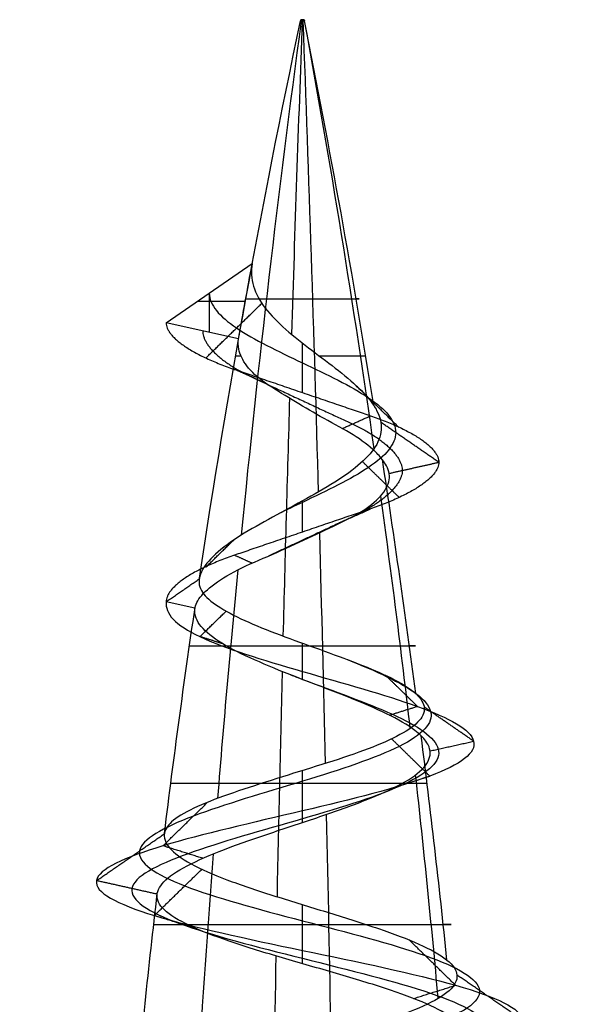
# Model space of a CAD drawing. Header units: millimetres. Extents: x -206 to 214, y -182 to 189.
# Tile 174 of 256: x 5 to 11, y 178 to 189. Entities that reach past the tile are written whole.
import ezdxf

# ---------------------------------------------------------------- set-up
doc = ezdxf.new("R2010")
doc.units = ezdxf.units.MM
doc.layers.add('Screw', color=7, linetype='Continuous', true_color=0xffffff)

msp = doc.modelspace()

# ---------------------------------------------------------------- linework, layer by layer
at = {"layer": 'Screw', "color": 7, "true_color": 0xffffff}
for p, q in [((8.171, 189.016, 1024.889), (8.168, 189.002, 1024.888)), ((8.17, 189.016, 1024.895), (8.207, 189.016, 1024.895)), ((8.173, 189.016, 1024.904), (8.17, 189.002, 1024.906)), ((8.185, 189.016, 1024.913), (8.185, 189.002, 1024.916)), ((8.189, 189.016, 1024.913), (8.189, 189.016, 1024.876)), ((8.192, 189.016, 1024.877), (8.192, 189.002, 1024.874)), ((8.201, 189.016, 1024.909), (8.203, 189.002, 1024.911)), ((8.207, 189.016, 1024.895), (8.21, 189.002, 1024.895)), ((6.69, 185.682, 1024.895), (7.636, 186.335, 1024.895)), ((7.163, 186.008, 1024.895), (7.163, 185.576, 1024.895)), ((7.034, 185.92, 1024.895), (7.56, 185.92, 1024.895)), ((7.486, 185.504, 1024.895), (6.69, 185.682, 1024.895)), ((7.005, 182.543, 1024.895), (6.69, 182.614, 1024.895))]:
    msp.add_line(p, q, dxfattribs=at)
at = {"layer": 'Screw', "color": 7, "true_color": 0xffffff, "extrusion": (0.018848, -3.04431e-14, -0.999822)}
msp.add_arc((167.315, 129.515, -1024.558), 104.311, 278.57845, 282, dxfattribs=at)
at = {"layer": 'Screw', "color": 7, "true_color": 0xffffff, "extrusion": (-0.772512, 3.28448e-13, 0.635)}
for start, end in [(258, 261.15889), (261.37148, 262.7652), (263.10315, 264.44953)]:
    msp.add_arc((-167.315, 898.953, 644.483), 104.311, start, end, dxfattribs=at)
at = {"layer": 'Screw', "color": 7, "true_color": 0xffffff, "extrusion": (0.984564, -2.08383e-13, 0.175023)}
for start, end in [(78, 79.92855), (80.32112, 81.77536), (81.99168, 83.36379), (83.72372, 85.07324)]:
    msp.add_arc((167.315, 905.632, 187.443), 104.311, start, end, dxfattribs=at)
at = {"layer": 'Screw', "color": 7, "true_color": 0xffffff, "extrusion": (0, -1, 0)}
for centre, radius, start, end in [((8.189, 1024.895, -189.009), 0.02, 360, 199.8), ((8.189, 1024.895, -189.009), 0.02, 199.8, 0), ((8.189, 1024.895, -185.946), 0.624, 181.08, 19.08), ((8.189, 1024.895, -185.315), 0.736, 156.5472, 181.08), ((8.189, 1024.895, -185.315), 0.736, 19.08, 75.1887), ((8.189, 1024.895, -182.128), 1.244, 181.08, 19.08), ((8.189, 1024.895, -180.614), 1.45, 19.08, 181.08), ((8.189, 1024.895, -179.064), 1.637, 181.08, 19.08)]:
    msp.add_arc(centre, radius, start, end, dxfattribs=at)
at = {"layer": 'Screw', "color": 7, "true_color": 0xffffff, "extrusion": (0, 1, 0)}
for centre, radius, start, end in [((-8.189, 1024.895, 189.002), 0.0215, 358.92, 160.92), ((-8.189, 1024.895, 189.002), 0.0215, 340.2, 358.92), ((-8.189, 1024.895, 189.002), 0.0215, 180, 340.2), ((-8.189, 1024.895, 189.016), 0.0186, 340.2, 180), ((-8.189, 1024.895, 189.016), 0.0186, 180, 340.2), ((-8.189, 1024.895, 189.002), 0.0215, 160.92, 180)]:
    msp.add_arc(centre, radius, start, end, dxfattribs=at)
at = {"layer": 'Screw', "color": 7, "true_color": 0xffffff, "extrusion": (-0.984564, 2.08383e-13, -0.175023)}
for start, end in [(258, 260.89587), (261.14492, 262.55307), (262.86319, 264.21696)]:
    msp.add_arc((-167.315, 1109.651, -187.443), 104.311, start, end, dxfattribs=at)
at = {"layer": 'Screw', "color": 7, "true_color": 0xffffff, "extrusion": (-0.506335, 1.06506e-13, -0.862337)}
for start, end in [(258, 260.63153), (260.92032, 262.34029), (262.62334, 263.9836)]:
    msp.add_arc((-167.315, 613.888, -887.951), 104.311, start, end, dxfattribs=at)
at = {"layer": 'Screw', "color": 7, "true_color": 0xffffff, "extrusion": (-0.326888, -5.09801e-14, 0.945063)}
for start, end in [(99.63402, 102), (96.2506, 97.6164)]:
    msp.add_arc((-167.315, 240.755, 965.913), 104.311, start, end, dxfattribs=at)
at = {"layer": 'Screw', "color": 7, "true_color": 0xffffff, "extrusion": (0, 0, -1)}
msp.add_arc((-110.198, 167.315, -1024.895), 104.311, 10.04253, 10.50624, dxfattribs=at)
at = {"layer": 'Screw', "color": 7, "true_color": 0xffffff, "extrusion": (-0.326888, -5.09939e-14, 0.945063)}
msp.add_arc((-167.315, 240.755, 965.913), 104.311, 97.87323, 99.30429, dxfattribs=at)
at = {"layer": 'Screw', "color": 7, "true_color": 0xffffff, "extrusion": (0.018848, -3.04422e-14, -0.999822)}
msp.add_arc((167.315, 129.515, -1024.558), 104.311, 277.02372, 278.39931, dxfattribs=at)
at = {"layer": 'Screw', "color": 7, "true_color": 0xffffff, "extrusion": (0.018848, -3.04394e-14, -0.999822)}
msp.add_arc((167.315, 129.515, -1024.558), 104.311, 275.31878, 276.65673, dxfattribs=at)
at = {"layer": 'Screw', "color": 7, "true_color": 0xffffff}
for points, knots in [([(7.636, 186.335, 1024.895), (7.621, 186.25, 1024.979), (7.625, 186.166, 1025.069), (7.674, 186.003, 1025.239), (7.719, 185.922, 1025.321), (7.841, 185.764, 1025.459), (7.919, 185.685, 1025.516), (8.094, 185.532, 1025.593), (8.192, 185.455, 1025.613), (8.39, 185.304, 1025.612), (8.492, 185.229, 1025.59), (8.679, 185.082, 1025.506), (8.766, 185.008, 1025.443), (8.891, 184.881, 1025.308), (8.938, 184.826, 1025.24), (8.973, 184.772, 1025.166)], [0, 0, 0, 0, 0.00517405, 0.00517405, 0.01034873, 0.01034873, 0.01558777, 0.01558777, 0.02087104, 0.02087104, 0.02626269, 0.02626269, 0.03170822, 0.03170822, 0.0359002, 0.0359002, 0.0359002, 0.0359002]), ([(7.163, 186.008, 1024.895), (7.163, 185.88, 1025.164), (7.274, 185.753, 1025.43), (7.653, 185.497, 1025.81), (7.92, 185.369, 1025.92), (8.457, 185.114, 1025.92), (8.724, 184.986, 1025.81), (9.104, 184.73, 1025.43), (9.214, 184.602, 1025.163), (9.214, 184.347, 1024.626), (9.104, 184.219, 1024.359), (8.724, 183.963, 1023.98), (8.457, 183.835, 1023.869), (8.1, 183.665, 1023.869), (8.011, 183.623, 1023.881), (7.926, 183.581, 1023.904)], [0, 0, 0, 0, 0.947774, 0.947774, 1.895547, 1.895547, 2.843321, 2.843321, 3.791094, 3.791094, 4.738868, 4.738868, 5.686641, 5.686641, 6.000094, 6.000094, 6.000094, 6.000094]), ([(9.066, 184.18, 1025.198), (9.038, 184.216, 1025.262), (9.002, 184.253, 1025.322), (8.893, 184.351, 1025.467), (8.807, 184.413, 1025.545), (8.61, 184.531, 1025.665), (8.496, 184.589, 1025.707), (8.28, 184.712, 1025.736), (8.174, 184.774, 1025.731), (7.97, 184.898, 1025.68), (7.87, 184.961, 1025.634), (7.697, 185.078, 1025.506), (7.626, 185.143, 1025.425), (7.531, 185.269, 1025.254), (7.501, 185.332, 1025.165), (7.48, 185.43, 1025.015), (7.479, 185.468, 1024.955), (7.486, 185.504, 1024.895)], [0.6025161, 0.6025161, 0.6025161, 0.6025161, 0.6376367, 0.6376367, 0.695451, 0.695451, 0.7540424, 0.7540424, 0.8082466, 0.8082466, 0.8637674, 0.8637674, 0.9186339, 0.9186339, 0.9683673, 0.9683673, 1, 1, 1, 1]), ([(8.973, 184.772, 1025.166), (8.985, 184.754, 1025.142), (8.995, 184.736, 1025.117), (9.042, 184.647, 1024.988), (9.058, 184.575, 1024.875), (9.049, 184.434, 1024.651), (9.021, 184.362, 1024.536), (8.923, 184.223, 1024.326), (8.852, 184.154, 1024.229), (8.679, 184.015, 1024.066), (8.573, 183.945, 1024), (8.345, 183.809, 1023.911), (8.22, 183.74, 1023.888), (7.969, 183.604, 1023.889), (7.841, 183.535, 1023.915), (7.602, 183.401, 1024.011), (7.489, 183.334, 1024.084), (7.297, 183.199, 1024.263), (7.216, 183.128, 1024.373), (7.102, 182.996, 1024.61), (7.066, 182.933, 1024.741), (7.055, 182.874, 1024.873)], [0.0359002, 0.0359002, 0.0359002, 0.0359002, 0.03728194, 0.03728194, 0.042918, 0.042918, 0.04869105, 0.04869105, 0.05453393, 0.05453393, 0.06051555, 0.06051555, 0.06657532, 0.06657532, 0.07276908, 0.07276908, 0.0790522, 0.0790522, 0.08547717, 0.08547717, 0.09171949, 0.09171949, 0.09171949, 0.09171949]), ([(7.007, 182.552, 1024.873), (7.016, 182.599, 1024.744), (7.048, 182.651, 1024.617), (7.151, 182.76, 1024.378), (7.228, 182.819, 1024.263), (7.416, 182.936, 1024.066), (7.533, 182.995, 1023.981), (7.786, 183.104, 1023.863), (7.923, 183.164, 1023.829), (8.185, 183.283, 1023.816), (8.314, 183.343, 1023.832), (8.56, 183.461, 1023.911), (8.682, 183.517, 1023.975), (8.883, 183.631, 1024.141), (8.966, 183.692, 1024.242), (9.083, 183.813, 1024.457), (9.121, 183.874, 1024.574), (9.153, 183.992, 1024.817), (9.145, 184.047, 1024.947), (9.101, 184.131, 1025.111), (9.085, 184.155, 1025.156), (9.066, 184.18, 1025.198)], [0.0035642, 0.0035642, 0.0035642, 0.0035642, 0.0652627, 0.0652627, 0.1310071, 0.1310071, 0.1990783, 0.1990783, 0.265971, 0.265971, 0.3288149, 0.3288149, 0.3938542, 0.3938542, 0.4568098, 0.4568098, 0.5170571, 0.5170571, 0.5789705, 0.5789705, 0.6025161, 0.6025161, 0.6025161, 0.6025161]), ([(7.055, 182.874, 1024.873), (7.054, 182.871, 1024.881), (7.054, 182.868, 1024.888), (7.044, 182.805, 1025.031), (7.061, 182.75, 1025.172), (7.143, 182.647, 1025.433), (7.208, 182.597, 1025.556), (7.374, 182.494, 1025.775), (7.48, 182.44, 1025.871), (7.718, 182.334, 1026.023), (7.855, 182.281, 1026.079), (8.137, 182.176, 1026.139), (8.286, 182.123, 1026.144), (8.575, 182.018, 1026.103), (8.719, 181.965, 1026.055), (8.981, 181.861, 1025.913), (9.101, 181.809, 1025.817), (9.299, 181.705, 1025.594), (9.379, 181.654, 1025.464), (9.434, 181.603, 1025.326)], [0.09171949, 0.09171949, 0.09171949, 0.09171949, 0.09206875, 0.09206875, 0.09842565, 0.09842565, 0.10462555, 0.10462555, 0.1110412, 0.1110412, 0.11759669, 0.11759669, 0.12421277, 0.12421277, 0.13095434, 0.13095434, 0.13775803, 0.13775803, 0.14451072, 0.14451072, 0.14451072, 0.14451072]), ([(6.69, 182.614, 1024.895), (6.674, 182.486, 1025.287), (6.788, 182.358, 1025.705), (7.333, 182.102, 1026.341), (7.746, 181.975, 1026.554), (8.631, 181.719, 1026.618), (9.099, 181.591, 1026.466), (9.805, 181.335, 1025.85), (10.039, 181.208, 1025.388), (10.103, 180.952, 1024.402), (9.931, 180.824, 1023.885), (9.244, 180.568, 1023.107), (8.732, 180.441, 1022.852), (7.646, 180.185, 1022.788), (7.078, 180.057, 1022.981), (6.23, 179.801, 1023.739), (5.945, 179.674, 1024.302), (5.9, 179.418, 1025.488), (6.142, 179.29, 1026.089), (6.977, 179.034, 1026.96), (7.575, 178.907, 1027.225), (8.802, 178.651, 1027.25), (9.423, 178.523, 1027.01), (10.322, 178.267, 1026.147), (10.595, 178.14, 1025.528), (10.621, 177.884, 1024.261), (10.373, 177.756, 1023.621), (9.481, 177.5, 1022.693), (8.842, 177.373, 1022.411), (7.535, 177.117, 1022.386), (6.875, 176.989, 1022.642), (5.918, 176.733, 1023.563), (5.625, 176.606, 1024.221), (5.606, 176.35, 1025.568), (5.88, 176.222, 1026.243), (6.831, 175.967, 1027.212), (7.505, 175.839, 1027.5), (8.872, 175.583, 1027.513), (9.557, 175.455, 1027.237), (10.54, 175.2, 1026.272), (10.832, 175.072, 1025.588), (10.845, 174.816, 1024.201), (10.565, 174.688, 1023.506), (9.586, 174.433, 1022.509), (8.892, 174.305, 1022.213), (7.485, 174.049, 1022.2), (6.78, 173.921, 1022.484), (5.769, 173.666, 1023.477), (5.472, 173.538, 1024.181), (5.454, 173.298, 1025.519), (5.663, 173.186, 1026.15), (6.448, 172.962, 1027.141), (7.018, 172.851, 1027.499), (8.269, 172.627, 1027.77), (8.945, 172.515, 1027.683), (10.098, 172.291, 1027.093), (10.57, 172.179, 1026.591), (11.093, 171.956, 1025.388), (11.14, 171.844, 1024.692), (10.776, 171.62, 1023.417), (10.367, 171.508, 1022.842), (9.264, 171.285, 1022.079), (8.575, 171.173, 1021.892), (7.222, 170.949, 1022.003), (6.564, 170.837, 1022.3), (5.578, 170.614, 1023.254), (5.254, 170.502, 1023.909), (5.096, 170.278, 1025.287), (5.281, 170.166, 1026.002), (6.053, 169.942, 1027.158), (6.643, 169.831, 1027.596), (7.973, 169.607, 1027.999), (8.707, 169.495, 1027.963), (9.991, 169.271, 1027.431), (10.536, 169.159, 1026.937), (11.191, 168.936, 1025.712), (11.299, 168.824, 1024.985), (11.028, 168.6, 1023.622), (10.65, 168.488, 1022.991), (9.576, 168.265, 1022.109), (8.883, 168.153, 1021.862), (7.494, 167.929, 1021.862), (6.802, 167.817, 1022.109), (5.727, 167.594, 1022.991), (5.349, 167.482, 1023.622), (5.078, 167.258, 1024.985), (5.186, 167.146, 1025.712), (5.841, 166.922, 1026.937), (6.386, 166.811, 1027.431), (7.67, 166.587, 1027.963), (8.404, 166.475, 1027.999), (9.734, 166.251, 1027.596), (10.325, 166.139, 1027.158), (11.097, 165.916, 1026.002), (11.275, 165.804, 1025.289), (11.139, 165.58, 1023.906), (10.825, 165.468, 1023.241), (9.842, 165.245, 1022.259), (9.177, 165.133, 1021.944), (7.795, 164.909, 1021.808), (7.081, 164.797, 1021.987), (5.926, 164.574, 1022.759), (5.488, 164.462, 1023.349), (5.084, 164.238, 1024.679), (5.121, 164.126, 1025.414), (5.652, 163.902, 1026.697), (6.146, 163.791, 1027.242), (7.372, 163.567, 1027.897), (8.099, 163.455, 1028.005), (9.462, 163.231, 1027.734), (10.093, 163.119, 1027.356), (10.974, 162.896, 1026.282), (11.222, 162.784, 1025.59), (11.222, 162.56, 1024.2), (10.974, 162.448, 1023.508), (10.093, 162.225, 1022.434), (9.462, 162.113, 1022.055), (8.099, 161.889, 1021.784), (7.372, 161.777, 1021.892), (6.146, 161.553, 1022.547), (5.652, 161.442, 1023.092), (5.121, 161.218, 1024.376), (5.084, 161.106, 1025.11), (5.488, 160.882, 1026.44), (5.926, 160.771, 1027.031), (7.081, 160.547, 1027.803), (7.795, 160.435, 1027.981), (9.177, 160.211, 1027.845), (9.842, 160.099, 1027.531), (10.825, 159.876, 1026.548), (11.139, 159.764, 1025.884), (11.275, 159.54, 1024.501), (11.097, 159.428, 1023.787), (10.325, 159.205, 1022.632), (9.734, 159.093, 1022.194), (8.404, 158.869, 1021.791), (7.67, 158.757, 1021.827), (6.386, 158.533, 1022.358), (5.841, 158.422, 1022.852), (5.186, 158.198, 1024.078), (5.078, 158.086, 1024.805), (5.349, 157.862, 1026.168), (5.727, 157.75, 1026.799), (6.802, 157.527, 1027.68), (7.494, 157.415, 1027.928), (8.883, 157.191, 1027.928), (9.576, 157.079, 1027.68), (10.65, 156.856, 1026.799), (11.028, 156.744, 1026.168), (11.299, 156.52, 1024.805), (11.191, 156.408, 1024.078), (10.536, 156.185, 1022.852), (9.991, 156.073, 1022.358), (8.707, 155.849, 1021.827), (7.973, 155.737, 1021.791), (6.643, 155.513, 1022.194), (6.053, 155.402, 1022.632), (5.281, 155.178, 1023.787), (5.102, 155.066, 1024.501), (5.238, 154.842, 1025.884), (5.553, 154.73, 1026.548), (6.535, 154.507, 1027.531), (7.2, 154.395, 1027.845), (8.583, 154.171, 1027.981), (9.296, 154.059, 1027.803), (10.452, 153.836, 1027.031), (10.89, 153.724, 1026.44), (11.293, 153.5, 1025.11), (11.257, 153.388, 1024.376), (10.725, 153.165, 1023.092), (10.231, 153.053, 1022.547), (9.006, 152.829, 1021.892), (8.278, 152.717, 1021.784), (6.915, 152.493, 1022.055), (6.285, 152.382, 1022.434), (5.403, 152.158, 1023.508), (5.156, 152.046, 1024.199), (5.156, 151.934, 1024.895)], [0.0909091, 0.0909091, 0.0909091, 0.0909091, 0.1022727, 0.1022727, 0.1136364, 0.1136364, 0.125, 0.125, 0.1363636, 0.1363636, 0.1477273, 0.1477273, 0.1590909, 0.1590909, 0.1704545, 0.1704545, 0.1818182, 0.1818182, 0.1931818, 0.1931818, 0.2045455, 0.2045455, 0.2159091, 0.2159091, 0.2272727, 0.2272727, 0.2386364, 0.2386364, 0.25, 0.25, 0.2613636, 0.2613636, 0.2727273, 0.2727273, 0.2840909, 0.2840909, 0.2954545, 0.2954545, 0.3068182, 0.3068182, 0.3181818, 0.3181818, 0.3295455, 0.3295455, 0.3409091, 0.3409091, 0.3522727, 0.3522727, 0.3636364, 0.3636364, 0.3735795, 0.3735795, 0.3835227, 0.3835227, 0.3934659, 0.3934659, 0.4034091, 0.4034091, 0.4133523, 0.4133523, 0.4232955, 0.4232955, 0.4332386, 0.4332386, 0.4431818, 0.4431818, 0.453125, 0.453125, 0.4630682, 0.4630682, 0.4730114, 0.4730114, 0.4829545, 0.4829545, 0.4928977, 0.4928977, 0.5028409, 0.5028409, 0.5127841, 0.5127841, 0.5227273, 0.5227273, 0.5326705, 0.5326705, 0.5426136, 0.5426136, 0.5525568, 0.5525568, 0.5625, 0.5625, 0.5724432, 0.5724432, 0.5823864, 0.5823864, 0.5923295, 0.5923295, 0.6022727, 0.6022727, 0.6122159, 0.6122159, 0.6221591, 0.6221591, 0.6321023, 0.6321023, 0.6420455, 0.6420455, 0.6519886, 0.6519886, 0.6619318, 0.6619318, 0.671875, 0.671875, 0.6818182, 0.6818182, 0.6917614, 0.6917614, 0.7017045, 0.7017045, 0.7116477, 0.7116477, 0.7215909, 0.7215909, 0.7315341, 0.7315341, 0.7414773, 0.7414773, 0.7514205, 0.7514205, 0.7613636, 0.7613636, 0.7713068, 0.7713068, 0.78125, 0.78125, 0.7911932, 0.7911932, 0.8011364, 0.8011364, 0.8110795, 0.8110795, 0.8210227, 0.8210227, 0.8309659, 0.8309659, 0.8409091, 0.8409091, 0.8508523, 0.8508523, 0.8607955, 0.8607955, 0.8707386, 0.8707386, 0.8806818, 0.8806818, 0.890625, 0.890625, 0.9005682, 0.9005682, 0.9105114, 0.9105114, 0.9204545, 0.9204545, 0.9303977, 0.9303977, 0.9403409, 0.9403409, 0.9502841, 0.9502841, 0.9602273, 0.9602273, 0.9701705, 0.9701705, 0.9801136, 0.9801136, 0.9900568, 0.9900568, 1, 1, 1, 1]), ([(9.494, 181.14, 1025.346), (9.473, 181.16, 1025.396), (9.45, 181.179, 1025.446), (9.346, 181.259, 1025.637), (9.239, 181.32, 1025.769), (8.991, 181.441, 1025.98), (8.847, 181.502, 1026.063), (8.545, 181.623, 1026.171), (8.383, 181.684, 1026.196), (8.068, 181.805, 1026.188), (7.911, 181.867, 1026.155), (7.625, 181.989, 1026.036), (7.492, 182.05, 1025.95), (7.272, 182.172, 1025.739), (7.181, 182.234, 1025.613), (7.054, 182.356, 1025.343), (7.016, 182.418, 1025.195), (7.002, 182.501, 1024.997), (7.002, 182.522, 1024.946), (7.005, 182.543, 1024.895)], [0.93736705, 0.93736705, 0.93736705, 0.93736705, 0.94016165, 0.94016165, 0.94869079, 0.94869079, 0.95708589, 0.95708589, 0.96537684, 0.96537684, 0.9735392, 0.9735392, 0.98158546, 0.98158546, 0.98951045, 0.98951045, 0.99730872, 0.99730872, 1, 1, 1, 1]), ([(8.684, 181.977, 1026.059), (8.839, 181.915, 1026.01), (8.988, 181.852, 1025.931), (9.383, 181.662, 1025.603), (9.566, 181.534, 1025.264), (9.63, 181.279, 1024.526), (9.509, 181.151, 1024.132), (8.997, 180.895, 1023.529), (8.608, 180.767, 1023.326), (7.77, 180.512, 1023.262), (7.326, 180.384, 1023.403), (6.652, 180.128, 1023.987), (6.418, 180, 1024.425), (6.374, 179.745, 1025.364), (6.564, 179.617, 1025.842), (7.224, 179.361, 1026.538), (7.699, 179.233, 1026.751), (8.678, 178.978, 1026.777), (9.175, 178.85, 1026.588), (9.9, 178.594, 1025.9), (10.122, 178.466, 1025.404), (10.148, 178.211, 1024.385), (9.95, 178.083, 1023.868), (9.234, 177.827, 1023.115), (8.718, 177.699, 1022.885), (7.659, 177.444, 1022.859), (7.122, 177.316, 1023.065), (6.341, 177.06, 1023.81), (6.099, 176.932, 1024.345), (6.08, 176.677, 1025.444), (6.303, 176.549, 1025.996), (7.078, 176.293, 1026.79), (7.629, 176.165, 1027.026), (8.748, 175.91, 1027.039), (9.31, 175.782, 1026.815), (10.118, 175.526, 1026.025), (10.358, 175.398, 1025.465), (10.371, 175.143, 1024.325), (10.143, 175.015, 1023.753), (9.339, 174.759, 1022.932), (8.768, 174.631, 1022.687), (7.609, 174.376, 1022.674), (7.027, 174.248, 1022.906), (6.191, 173.992, 1023.724), (5.945, 173.864, 1024.305), (5.927, 173.625, 1025.411), (6.098, 173.513, 1025.933), (6.745, 173.289, 1026.757), (7.217, 173.177, 1027.056), (8.255, 172.954, 1027.285), (8.817, 172.842, 1027.215), (9.779, 172.618, 1026.726), (10.174, 172.506, 1026.309), (10.614, 172.282, 1025.307), (10.655, 172.171, 1024.726), (10.355, 171.947, 1023.658), (10.013, 171.835, 1023.176), (9.091, 171.611, 1022.533), (8.513, 171.499, 1022.374), (7.377, 171.276, 1022.464), (6.822, 171.164, 1022.711), (5.99, 170.94, 1023.512), (5.715, 170.828, 1024.063), (5.578, 170.605, 1025.226), (5.735, 170.493, 1025.829), (6.386, 170.269, 1026.804), (6.885, 170.157, 1027.174), (8.007, 169.934, 1027.514), (8.626, 169.822, 1027.484), (9.71, 169.598, 1027.035), (10.17, 169.486, 1026.619), (10.723, 169.262, 1025.584), (10.814, 169.151, 1024.971), (10.585, 168.927, 1023.82), (10.266, 168.815, 1023.288), (9.359, 168.591, 1022.544), (8.775, 168.479, 1022.335), (7.602, 168.256, 1022.335), (7.018, 168.144, 1022.544), (6.112, 167.92, 1023.288), (5.793, 167.808, 1023.82), (5.564, 167.585, 1024.971), (5.655, 167.473, 1025.584), (6.208, 167.249, 1026.619), (6.667, 167.137, 1027.035), (7.751, 166.914, 1027.484), (8.371, 166.802, 1027.514), (9.493, 166.578, 1027.174), (9.991, 166.466, 1026.804), (10.643, 166.242, 1025.829), (10.793, 166.131, 1025.227), (10.679, 165.907, 1024.06), (10.413, 165.795, 1023.499), (9.584, 165.571, 1022.67), (9.023, 165.459, 1022.405), (7.856, 165.236, 1022.29), (7.254, 165.124, 1022.441), (6.279, 164.9, 1023.092), (5.909, 164.788, 1023.591), (5.569, 164.565, 1024.713), (5.599, 164.453, 1025.333), (6.048, 164.229, 1026.416), (6.465, 164.117, 1026.876), (7.499, 163.894, 1027.429), (8.113, 163.782, 1027.52), (9.263, 163.558, 1027.291), (9.795, 163.446, 1026.972), (10.539, 163.222, 1026.065), (10.748, 163.111, 1025.481), (10.748, 162.887, 1024.308), (10.539, 162.775, 1023.724), (9.795, 162.551, 1022.818), (9.263, 162.439, 1022.499), (8.113, 162.216, 1022.27), (7.499, 162.104, 1022.361), (6.465, 161.88, 1022.914), (6.048, 161.768, 1023.374), (5.599, 161.545, 1024.457), (5.569, 161.433, 1025.077), (5.909, 161.209, 1026.199), (6.279, 161.097, 1026.697), (7.254, 160.873, 1027.349), (7.856, 160.762, 1027.5), (9.023, 160.538, 1027.385), (9.584, 160.426, 1027.119), (10.413, 160.202, 1026.29), (10.679, 160.091, 1025.729), (10.793, 159.867, 1024.562), (10.643, 159.755, 1023.96), (9.991, 159.531, 1022.985), (9.493, 159.419, 1022.616), (8.371, 159.196, 1022.275), (7.751, 159.084, 1022.306), (6.667, 158.86, 1022.754), (6.208, 158.748, 1023.171), (5.655, 158.525, 1024.205), (5.564, 158.413, 1024.819), (5.793, 158.189, 1025.969), (6.112, 158.077, 1026.501), (7.018, 157.853, 1027.245), (7.602, 157.742, 1027.454), (8.775, 157.518, 1027.454), (9.359, 157.406, 1027.245), (10.266, 157.182, 1026.501), (10.585, 157.07, 1025.969), (10.814, 156.847, 1024.819), (10.723, 156.735, 1024.205), (10.17, 156.511, 1023.171), (9.71, 156.399, 1022.754), (8.626, 156.176, 1022.306), (8.007, 156.064, 1022.275), (6.885, 155.84, 1022.616), (6.386, 155.728, 1022.985), (5.735, 155.505, 1023.96), (5.584, 155.393, 1024.562), (5.699, 155.169, 1025.729), (5.964, 155.057, 1026.29), (6.793, 154.833, 1027.119), (7.354, 154.722, 1027.385), (8.521, 154.498, 1027.5), (9.123, 154.386, 1027.349), (10.098, 154.162, 1026.697), (10.468, 154.05, 1026.199), (10.808, 153.827, 1025.077), (10.778, 153.715, 1024.457), (10.329, 153.491, 1023.374), (9.912, 153.379, 1022.914), (8.878, 153.156, 1022.361), (8.264, 153.044, 1022.27), (7.114, 152.82, 1022.499), (6.582, 152.708, 1022.818), (5.838, 152.485, 1023.724), (5.629, 152.373, 1024.308), (5.629, 152.261, 1024.895)], [9.962929, 9.962929, 9.962929, 9.962929, 10.425509, 10.425509, 11.373282, 11.373282, 12.321056, 12.321056, 13.268829, 13.268829, 14.216603, 14.216603, 15.164377, 15.164377, 16.11215, 16.11215, 17.059924, 17.059924, 18.007697, 18.007697, 18.955471, 18.955471, 19.903244, 19.903244, 20.851018, 20.851018, 21.798791, 21.798791, 22.746565, 22.746565, 23.694338, 23.694338, 24.642112, 24.642112, 25.589885, 25.589885, 26.537659, 26.537659, 27.485432, 27.485432, 28.433206, 28.433206, 29.38098, 29.38098, 30.328753, 30.328753, 31.158055, 31.158055, 31.987357, 31.987357, 32.816659, 32.816659, 33.64596, 33.64596, 34.475262, 34.475262, 35.304564, 35.304564, 36.133866, 36.133866, 36.963168, 36.963168, 37.79247, 37.79247, 38.621772, 38.621772, 39.451073, 39.451073, 40.280375, 40.280375, 41.109677, 41.109677, 41.938979, 41.938979, 42.768281, 42.768281, 43.597583, 43.597583, 44.426884, 44.426884, 45.256186, 45.256186, 46.085488, 46.085488, 46.91479, 46.91479, 47.744092, 47.744092, 48.573394, 48.573394, 49.402695, 49.402695, 50.231997, 50.231997, 51.061299, 51.061299, 51.890601, 51.890601, 52.719903, 52.719903, 53.549205, 53.549205, 54.378507, 54.378507, 55.207808, 55.207808, 56.03711, 56.03711, 56.866412, 56.866412, 57.695714, 57.695714, 58.525016, 58.525016, 59.354318, 59.354318, 60.183619, 60.183619, 61.012921, 61.012921, 61.842223, 61.842223, 62.671525, 62.671525, 63.500827, 63.500827, 64.330129, 64.330129, 65.15943, 65.15943, 65.988732, 65.988732, 66.818034, 66.818034, 67.647336, 67.647336, 68.476638, 68.476638, 69.30594, 69.30594, 70.135242, 70.135242, 70.964543, 70.964543, 71.793845, 71.793845, 72.623147, 72.623147, 73.452449, 73.452449, 74.281751, 74.281751, 75.111053, 75.111053, 75.940354, 75.940354, 76.769656, 76.769656, 77.598958, 77.598958, 78.42826, 78.42826, 79.257562, 79.257562, 80.086864, 80.086864, 80.916165, 80.916165, 81.745467, 81.745467, 82.574769, 82.574769, 83.404071, 83.404071, 83.404071, 83.404071]), ([(8.058, 181.81, 1026.177), (8.101, 181.793, 1026.186), (8.145, 181.777, 1026.192), (8.529, 181.632, 1026.228), (8.896, 181.504, 1026.119), (9.458, 181.249, 1025.647), (9.65, 181.121, 1025.286), (9.714, 180.865, 1024.504), (9.584, 180.737, 1024.088), (9.041, 180.482, 1023.454), (8.63, 180.354, 1023.242), (7.748, 180.098, 1023.178), (7.282, 179.97, 1023.328), (6.577, 179.715, 1023.943), (6.334, 179.587, 1024.403), (6.29, 179.331, 1025.386), (6.489, 179.203, 1025.885), (7.18, 178.948, 1026.613), (7.677, 178.82, 1026.836), (8.7, 178.564, 1026.861), (9.219, 178.436, 1026.663), (9.975, 178.181, 1025.944), (10.206, 178.053, 1025.426), (10.232, 177.797, 1024.363), (10.025, 177.669, 1023.824), (9.277, 177.414, 1023.04), (8.74, 177.286, 1022.801), (7.637, 177.03, 1022.775), (7.078, 176.902, 1022.99), (6.266, 176.647, 1023.766), (6.015, 176.519, 1024.323), (5.996, 176.263, 1025.466), (6.228, 176.135, 1026.04), (7.034, 175.88, 1026.865), (7.607, 175.752, 1027.11), (8.77, 175.496, 1027.123), (9.354, 175.368, 1026.89), (10.193, 175.113, 1026.069), (10.443, 174.985, 1025.487), (10.455, 174.729, 1024.303), (10.218, 174.601, 1023.709), (9.383, 174.346, 1022.856), (8.79, 174.218, 1022.603), (7.587, 173.962, 1022.59), (6.983, 173.835, 1022.831), (6.116, 173.579, 1023.68), (5.861, 173.451, 1024.283), (5.843, 173.211, 1025.43), (6.02, 173.099, 1025.972), (6.692, 172.876, 1026.826), (7.182, 172.764, 1027.134), (8.258, 172.54, 1027.371), (8.84, 172.428, 1027.298), (9.836, 172.205, 1026.791), (10.245, 172.093, 1026.359), (10.699, 171.869, 1025.322), (10.741, 171.757, 1024.72), (10.43, 171.534, 1023.615), (10.076, 171.422, 1023.117), (9.122, 171.198, 1022.452), (8.524, 171.086, 1022.289), (7.349, 170.862, 1022.382), (6.776, 170.751, 1022.638), (5.916, 170.527, 1023.467), (5.633, 170.415, 1024.036), (5.492, 170.191, 1025.237), (5.654, 170.079, 1025.86), (6.327, 169.856, 1026.867), (6.842, 169.744, 1027.249), (8.001, 169.52, 1027.601), (8.641, 169.408, 1027.569), (9.76, 169.185, 1027.106), (10.235, 169.073, 1026.675), (10.806, 168.849, 1025.607), (10.9, 168.737, 1024.973), (10.664, 168.514, 1023.785), (10.334, 168.402, 1023.235), (9.398, 168.178, 1022.467), (8.794, 168.066, 1022.251), (7.583, 167.842, 1022.251), (6.98, 167.731, 1022.467), (6.043, 167.507, 1023.235), (5.714, 167.395, 1023.785), (5.478, 167.171, 1024.973), (5.572, 167.059, 1025.607), (6.143, 166.836, 1026.675), (6.617, 166.724, 1027.106), (7.736, 166.5, 1027.569), (8.377, 166.388, 1027.601), (9.536, 166.165, 1027.249), (10.05, 166.053, 1026.867), (10.723, 165.829, 1025.86), (10.879, 165.717, 1025.238), (10.76, 165.493, 1024.033), (10.486, 165.382, 1023.454), (9.63, 165.158, 1022.597), (9.051, 165.046, 1022.323), (7.845, 164.822, 1022.204), (7.223, 164.711, 1022.36), (6.216, 164.487, 1023.033), (5.835, 164.375, 1023.548), (5.483, 164.151, 1024.707), (5.514, 164.039, 1025.347), (5.978, 163.816, 1026.466), (6.408, 163.704, 1026.941), (7.477, 163.48, 1027.512), (8.11, 163.368, 1027.606), (9.298, 163.145, 1027.37), (9.848, 163.033, 1027.04), (10.617, 162.809, 1026.104), (10.832, 162.697, 1025.5), (10.832, 162.473, 1024.289), (10.617, 162.362, 1023.686), (9.848, 162.138, 1022.749), (9.298, 162.026, 1022.42), (8.11, 161.802, 1022.184), (7.477, 161.69, 1022.278), (6.408, 161.467, 1022.849), (5.978, 161.355, 1023.324), (5.514, 161.131, 1024.443), (5.483, 161.019, 1025.083), (5.835, 160.796, 1026.242), (6.216, 160.684, 1026.757), (7.223, 160.46, 1027.43), (7.845, 160.348, 1027.585), (9.051, 160.125, 1027.467), (9.63, 160.013, 1027.192), (10.486, 159.789, 1026.336), (10.76, 159.677, 1025.757), (10.879, 159.453, 1024.551), (10.723, 159.342, 1023.93), (10.05, 159.118, 1022.922), (9.536, 159.006, 1022.541), (8.377, 158.782, 1022.189), (7.736, 158.67, 1022.221), (6.617, 158.447, 1022.684), (6.143, 158.335, 1023.114), (5.572, 158.111, 1024.183), (5.478, 157.999, 1024.817), (5.714, 157.776, 1026.005), (6.043, 157.664, 1026.554), (6.98, 157.44, 1027.323), (7.583, 157.328, 1027.539), (8.794, 157.105, 1027.539), (9.398, 156.993, 1027.323), (10.334, 156.769, 1026.554), (10.664, 156.657, 1026.005), (10.9, 156.433, 1024.817), (10.806, 156.322, 1024.183), (10.235, 156.098, 1023.114), (9.76, 155.986, 1022.684), (8.641, 155.762, 1022.221), (8.001, 155.65, 1022.189), (6.842, 155.427, 1022.541), (6.327, 155.315, 1022.922), (5.654, 155.091, 1023.93), (5.498, 154.979, 1024.551), (5.617, 154.756, 1025.757), (5.891, 154.644, 1026.336), (6.747, 154.42, 1027.192), (7.327, 154.308, 1027.467), (8.532, 154.085, 1027.585), (9.154, 153.973, 1027.43), (10.161, 153.749, 1026.757), (10.543, 153.637, 1026.242), (10.894, 153.413, 1025.083), (10.863, 153.302, 1024.443), (10.399, 153.078, 1023.324), (9.969, 152.966, 1022.849), (8.901, 152.742, 1022.278), (8.267, 152.63, 1022.184), (7.079, 152.407, 1022.42), (6.529, 152.295, 1022.749), (5.761, 152.071, 1023.686), (5.545, 151.959, 1024.288), (5.545, 151.847, 1024.895)], [2.782471, 2.782471, 2.782471, 2.782471, 2.974275, 2.974275, 4.461413, 4.461413, 5.948551, 5.948551, 7.435688, 7.435688, 8.922826, 8.922826, 10.409964, 10.409964, 11.897102, 11.897102, 13.384239, 13.384239, 14.871377, 14.871377, 16.358515, 16.358515, 17.845652, 17.845652, 19.33279, 19.33279, 20.819928, 20.819928, 22.307065, 22.307065, 23.794203, 23.794203, 25.281341, 25.281341, 26.768478, 26.768478, 28.255616, 28.255616, 29.742754, 29.742754, 31.229892, 31.229892, 32.717029, 32.717029, 34.204167, 34.204167, 35.691305, 35.691305, 36.99255, 36.99255, 38.293796, 38.293796, 39.595041, 39.595041, 40.896287, 40.896287, 42.197532, 42.197532, 43.498777, 43.498777, 44.800023, 44.800023, 46.101268, 46.101268, 47.402514, 47.402514, 48.703759, 48.703759, 50.005005, 50.005005, 51.30625, 51.30625, 52.607496, 52.607496, 53.908741, 53.908741, 55.209987, 55.209987, 56.511232, 56.511232, 57.812478, 57.812478, 59.113723, 59.113723, 60.414969, 60.414969, 61.716214, 61.716214, 63.01746, 63.01746, 64.318705, 64.318705, 65.619951, 65.619951, 66.921196, 66.921196, 68.222442, 68.222442, 69.523687, 69.523687, 70.824933, 70.824933, 72.126178, 72.126178, 73.427423, 73.427423, 74.728669, 74.728669, 76.029914, 76.029914, 77.33116, 77.33116, 78.632405, 78.632405, 79.933651, 79.933651, 81.234896, 81.234896, 82.536142, 82.536142, 83.837387, 83.837387, 85.138633, 85.138633, 86.439878, 86.439878, 87.741124, 87.741124, 89.042369, 89.042369, 90.343615, 90.343615, 91.64486, 91.64486, 92.946106, 92.946106, 94.247351, 94.247351, 95.548597, 95.548597, 96.849842, 96.849842, 98.151088, 98.151088, 99.452333, 99.452333, 100.753579, 100.753579, 102.054824, 102.054824, 103.35607, 103.35607, 104.657315, 104.657315, 105.95856, 105.95856, 107.259806, 107.259806, 108.561051, 108.561051, 109.862297, 109.862297, 111.163542, 111.163542, 112.464788, 112.464788, 113.766033, 113.766033, 115.067279, 115.067279, 116.368524, 116.368524, 117.66977, 117.66977, 118.971015, 118.971015, 118.971015, 118.971015]), ([(9.434, 181.603, 1025.326), (9.435, 181.602, 1025.322), (9.437, 181.601, 1025.319), (9.494, 181.548, 1025.171), (9.525, 181.496, 1025.015), (9.531, 181.392, 1024.705), (9.506, 181.339, 1024.545), (9.404, 181.236, 1024.247), (9.324, 181.184, 1024.103), (9.123, 181.081, 1023.855), (8.998, 181.029, 1023.746), (8.72, 180.925, 1023.579), (8.562, 180.874, 1023.519), (8.239, 180.772, 1023.457), (8.069, 180.72, 1023.454), (7.74, 180.616, 1023.506), (7.577, 180.564, 1023.563), (7.282, 180.463, 1023.727), (7.146, 180.411, 1023.837), (6.922, 180.31, 1024.094), (6.831, 180.26, 1024.246), (6.713, 180.164, 1024.553), (6.68, 180.118, 1024.71), (6.671, 180.07, 1024.866)], [0.14451072, 0.14451072, 0.14451072, 0.14451072, 0.14468214, 0.14468214, 0.15167634, 0.15167634, 0.1587722, 0.1587722, 0.16595911, 0.16595911, 0.17322268, 0.17322268, 0.18059749, 0.18059749, 0.18803088, 0.18803088, 0.19558335, 0.19558335, 0.2031895, 0.2031895, 0.21089184, 0.21089184, 0.21790536, 0.21790536, 0.21790536, 0.21790536]), ([(6.591, 179.407, 1024.865), (6.601, 179.462, 1024.687), (6.642, 179.519, 1024.509), (6.781, 179.635, 1024.174), (6.884, 179.695, 1024.013), (7.136, 179.814, 1023.743), (7.288, 179.875, 1023.63), (7.615, 179.995, 1023.468), (7.794, 180.055, 1023.416), (8.153, 180.174, 1023.379), (8.337, 180.235, 1023.394), (8.68, 180.355, 1023.485), (8.845, 180.415, 1023.562), (9.131, 180.534, 1023.766), (9.256, 180.595, 1023.895), (9.448, 180.715, 1024.182), (9.518, 180.776, 1024.344), (9.595, 180.896, 1024.677), (9.603, 180.957, 1024.851), (9.565, 181.058, 1025.13), (9.535, 181.099, 1025.241), (9.494, 181.14, 1025.346)], [0.84938904, 0.84938904, 0.84938904, 0.84938904, 0.85846734, 0.85846734, 0.86795273, 0.86795273, 0.87736896, 0.87736896, 0.88666709, 0.88666709, 0.8958651, 0.8958651, 0.90494255, 0.90494255, 0.9139247, 0.9139247, 0.9227773, 0.9227773, 0.93153669, 0.93153669, 0.93736705, 0.93736705, 0.93736705, 0.93736705]), ([(6.671, 180.07, 1024.866), (6.67, 180.065, 1024.883), (6.669, 180.06, 1024.899), (6.664, 180, 1025.093), (6.691, 179.941, 1025.271), (6.803, 179.825, 1025.609), (6.892, 179.766, 1025.773), (7.118, 179.651, 1026.056), (7.259, 179.592, 1026.18), (7.571, 179.477, 1026.371), (7.748, 179.419, 1026.44), (8.112, 179.306, 1026.513), (8.303, 179.248, 1026.518), (8.674, 179.133, 1026.462), (8.858, 179.075, 1026.4), (9.191, 178.962, 1026.218), (9.344, 178.905, 1026.095), (9.597, 178.791, 1025.808), (9.701, 178.733, 1025.639), (9.773, 178.675, 1025.454), (9.775, 178.673, 1025.449), (9.777, 178.672, 1025.444)], [0.21790536, 0.21790536, 0.21790536, 0.21790536, 0.21865324, 0.21865324, 0.22660347, 0.22660347, 0.23475729, 0.23475729, 0.24295812, 0.24295812, 0.25126662, 0.25126662, 0.25962991, 0.25962991, 0.26811504, 0.26811504, 0.27665183, 0.27665183, 0.28529787, 0.28529787, 0.28553465, 0.28553465, 0.28553465, 0.28553465]), ([(9.842, 178.029, 1025.467), (9.774, 178.083, 1025.645), (9.676, 178.137, 1025.815), (9.425, 178.247, 1026.117), (9.266, 178.305, 1026.252), (8.917, 178.42, 1026.453), (8.724, 178.478, 1026.523), (8.331, 178.592, 1026.59), (8.127, 178.65, 1026.589), (7.74, 178.764, 1026.516), (7.551, 178.822, 1026.445), (7.217, 178.937, 1026.244), (7.066, 178.995, 1026.113), (6.825, 179.109, 1025.811), (6.73, 179.167, 1025.637), (6.61, 179.281, 1025.275), (6.583, 179.339, 1025.082), (6.59, 179.401, 1024.883), (6.591, 179.404, 1024.874), (6.591, 179.407, 1024.865)], [0.76962346, 0.76962346, 0.76962346, 0.76962346, 0.77928099, 0.77928099, 0.7895125, 0.7895125, 0.79964683, 0.79964683, 0.80969778, 0.80969778, 0.81964254, 0.81964254, 0.82950608, 0.82950608, 0.83926127, 0.83926127, 0.84891991, 0.84891991, 0.84938904, 0.84938904, 0.84938904, 0.84938904]), ([(9.777, 178.672, 1025.444), (9.845, 178.617, 1025.267), (9.882, 178.562, 1025.076), (9.893, 178.45, 1024.69), (9.863, 178.392, 1024.491), (9.738, 178.279, 1024.115), (9.641, 178.222, 1023.935), (9.393, 178.11, 1023.622), (9.239, 178.053, 1023.485), (8.897, 177.939, 1023.273), (8.703, 177.882, 1023.195), (8.305, 177.771, 1023.111), (8.095, 177.714, 1023.104), (7.689, 177.601, 1023.161), (7.486, 177.544, 1023.227), (7.12, 177.433, 1023.42), (6.951, 177.377, 1023.552), (6.67, 177.265, 1023.86), (6.555, 177.208, 1024.043), (6.394, 177.097, 1024.432), (6.347, 177.041, 1024.645), (6.337, 176.985, 1024.857), (6.337, 176.984, 1024.858), (6.337, 176.984, 1024.86)], [0.28553465, 0.28553465, 0.28553465, 0.28553465, 0.29401019, 0.29401019, 0.30280503, 0.30280503, 0.31169175, 0.31169175, 0.32063394, 0.32063394, 0.32968449, 0.32968449, 0.33877723, 0.33877723, 0.34797806, 0.34797806, 0.35722453, 0.35722453, 0.36656009, 0.36656009, 0.3759536, 0.3759536, 0.37601776, 0.37601776, 0.37601776, 0.37601776])]:
    msp.add_open_spline(points, degree=3, knots=knots, dxfattribs=at)
for points, degree in [([(7.129, 185.298, 1025.955), (7.435, 185.597, 1025.649), (7.741, 185.896, 1025.342)], 2), ([(8.189, 184.915, 1026.394), (8.189, 185.187, 1026), (8.189, 185.459, 1025.606)], 2), ([(7.794, 185.012, 1025.578), (7.617, 185.091, 1025.886), (7.439, 185.17, 1026.193)], 2), ([(9.249, 184.531, 1025.955), (8.997, 184.777, 1025.703), (8.745, 185.023, 1025.451)], 2), ([(8.625, 184.519, 1025.65), (8.782, 184.589, 1025.922), (8.938, 184.659, 1026.193)], 2), ([(9.688, 184.148, 1024.895), (9.369, 184.368, 1024.895), (9.05, 184.588, 1024.895)], 2), ([(9.249, 183.764, 1023.835), (9.048, 183.96, 1024.035), (8.848, 184.155, 1024.235)], 2), ([(9.142, 184.026, 1024.895), (9.415, 184.087, 1024.895), (9.688, 184.148, 1024.895)], 2), ([(8.189, 183.381, 1023.396), (8.189, 183.552, 1023.644), (8.189, 183.724, 1023.892)], 2), ([(8.705, 183.532, 1024.001), (8.822, 183.584, 1023.799), (8.938, 183.636, 1023.596)], 2), ([(7.129, 182.997, 1023.835), (7.28, 183.145, 1023.987), (7.432, 183.293, 1024.138)], 2), ([(7.634, 183.038, 1023.934), (7.537, 183.082, 1023.765), (7.439, 183.125, 1023.596)], 2), ([(6.69, 182.614, 1024.895), (6.871, 182.739, 1024.895), (7.053, 182.865, 1024.895)], 2), ([(7.005, 182.543, 1024.895), (7.006, 182.546, 1024.887), (7.006, 182.549, 1024.88), (7.007, 182.552, 1024.873)], 3), ([(7.061, 182.23, 1026.023), (7.205, 182.371, 1025.879), (7.349, 182.511, 1025.735)], 2), ([(7.312, 182.151, 1025.772), (7.186, 182.191, 1025.897), (7.061, 182.23, 1026.023)], 2), ([(8.189, 181.847, 1026.586), (8.189, 182.002, 1026.36), (8.189, 182.158, 1026.134)], 2), ([(8.189, 181.759, 1026.191), (8.189, 181.803, 1026.388), (8.189, 181.847, 1026.586)], 2), ([(9.452, 181.463, 1026.158), (9.276, 181.635, 1025.982), (9.101, 181.806, 1025.807)], 2), ([(9.143, 181.366, 1025.85), (9.298, 181.415, 1026.004), (9.452, 181.463, 1026.158)], 2), ([(10.071, 181.08, 1024.895), (9.799, 181.268, 1024.895), (9.527, 181.456, 1024.895)], 2), ([(9.588, 180.696, 1023.496), (9.378, 180.901, 1023.705), (9.168, 181.106, 1023.915)], 2), ([(9.592, 180.973, 1024.895), (9.832, 181.026, 1024.895), (10.071, 181.08, 1024.895)], 2), ([(8.189, 180.313, 1022.82), (8.189, 180.535, 1023.142), (8.189, 180.756, 1023.463)], 2), ([(9.217, 180.58, 1023.866), (9.402, 180.638, 1023.681), (9.588, 180.696, 1023.496)], 2), ([(6.654, 179.929, 1023.36), (6.899, 180.169, 1023.606), (7.145, 180.408, 1023.851)], 2), ([(8.189, 180.186, 1023.391), (8.189, 180.249, 1023.106), (8.189, 180.313, 1022.82)], 2), ([(5.923, 179.546, 1024.895), (6.296, 179.803, 1024.895), (6.669, 180.061, 1024.895)], 2), ([(7.091, 179.792, 1023.797), (6.873, 179.86, 1023.579), (6.654, 179.929, 1023.36)], 2), ([(6.559, 179.162, 1026.524), (6.82, 179.417, 1026.263), (7.081, 179.671, 1026.003)], 2), ([(6.59, 179.397, 1024.895), (6.256, 179.472, 1024.895), (5.923, 179.546, 1024.895)], 2), ([(8.189, 178.779, 1027.238), (8.189, 179.031, 1026.872), (8.189, 179.283, 1026.507)], 2), ([(7.027, 179.015, 1026.056), (6.793, 179.089, 1026.29), (6.559, 179.162, 1026.524)], 2), ([(9.872, 178.395, 1026.579), (9.616, 178.645, 1026.322), (9.36, 178.896, 1026.066)], 2), ([(8.189, 178.632, 1026.58), (8.189, 178.706, 1026.909), (8.189, 178.779, 1027.238)], 2), ([(10.608, 178.012, 1024.895), (10.248, 178.261, 1024.895), (9.887, 178.509, 1024.895)], 2), ([(9.409, 178.25, 1026.116), (9.641, 178.322, 1026.347), (9.872, 178.395, 1026.579)], 2)]:
    msp.add_open_spline(points, degree=degree, dxfattribs=at)
for points, weights, knots in [([(6.69, 185.682, 1024.895), (6.69, 185.426, 1025.76), (7.439, 185.17, 1026.193), (8.189, 184.915, 1026.626), (8.938, 184.659, 1026.193), (9.688, 184.403, 1025.76), (9.688, 184.148, 1024.895), (9.688, 183.892, 1024.029), (8.938, 183.636, 1023.596), (8.189, 183.381, 1023.164), (7.439, 183.125, 1023.596), (6.69, 182.869, 1024.029), (6.69, 182.614, 1024.895)], [1, 0.866025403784, 1, 0.866025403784, 1, 0.866025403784, 1, 0.866025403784, 1, 0.866025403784, 1, 0.866025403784, 1], [0, 0, 0, 0.166667, 0.166667, 0.333333, 0.333333, 0.5, 0.5, 0.666667, 0.666667, 0.833333, 0.833333, 1, 1, 1]), ([(7.092, 185.592, 1024.895), (7.092, 185.337, 1025.528), (7.64, 185.081, 1025.845), (8.189, 184.825, 1026.162), (8.737, 184.57, 1025.845), (9.286, 184.314, 1025.528), (9.286, 184.058, 1024.895), (9.286, 183.803, 1024.261), (8.737, 183.547, 1023.945), (8.296, 183.341, 1023.69), (7.816, 183.117, 1023.863)], [1, 0.866025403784, 1, 0.866025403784, 1, 0.866025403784, 1, 0.866025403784, 1, 0.889248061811, 0.961605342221], [0, 0, 0, 0.1666667, 0.1666667, 0.3333333, 0.3333333, 0.5, 0.5, 0.6666667, 0.6666667, 0.804444, 0.804444, 0.804444])]:
    msp.add_rational_spline(points, weights, degree=2, knots=knots, dxfattribs=at)

doc.saveas('drawing.dxf')
